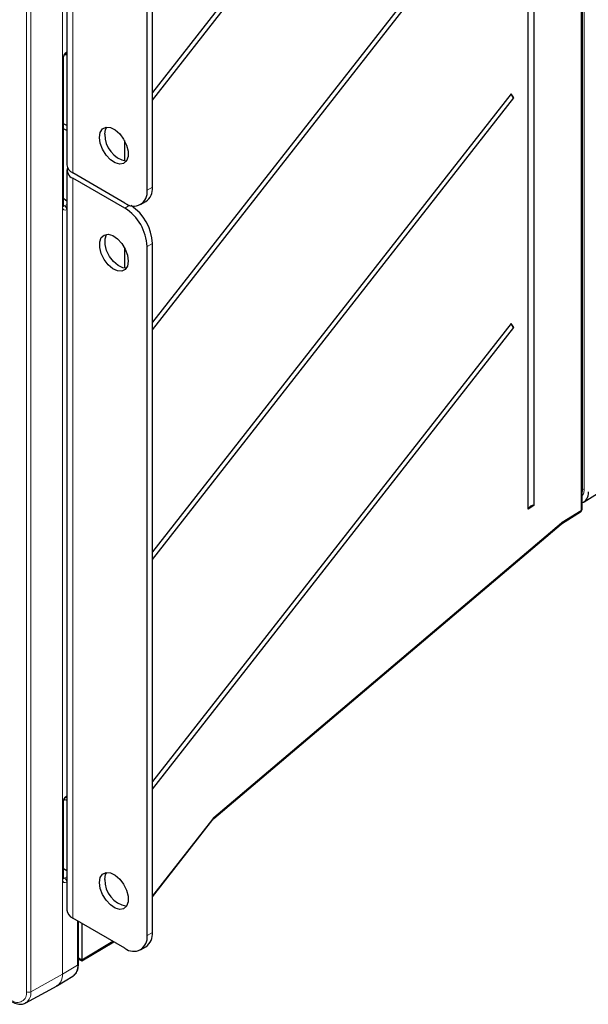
# Paper-space layout 'Blatt2' of a CAD drawing. Header units: millimetres. Extents: x 5 to 418, y 2 to 292.
# Tile 54 of 60: x 307 to 343, y 101 to 164. Entities that reach past the tile are written whole.
import ezdxf

# ---------------------------------------------------------------- set-up
doc = ezdxf.new("R2010")
doc.units = ezdxf.units.MM

psp = doc.layouts.new('Blatt2')

# ---------------------------------------------------------------- linework, layer by layer
at = {"color": 7, "linetype": 'Continuous', "lineweight": 18}
for p, q in [((342.561, 134.321), (342.561, 231.653)), ((342.673, 231.652), (342.673, 134.32)), ((342.481, 132.962), (342.481, 227.561)), ((309.296, 103.293), (309.296, 211.73)), ((309.301, 211.733), (309.301, 103.296)), ((307.001, 102.172), (307.001, 210.608)), ((307.281, 210.607), (307.281, 102.17)), ((309.963, 154.566), (309.963, 201.925)), ((309.581, 162.324), (309.588, 162.328)), ((309.303, 152.384), (309.303, 161.831)), ((309.963, 106.88), (309.963, 154.239)), ((314.715, 153.456), (315.055, 153.652)), ((309.359, 152.516), (309.44, 152.466)), ((309.44, 152.466), (309.588, 152.555)), ((313.301, 152.313), (313.62, 152.497)), ((309.588, 152.228), (309.581, 152.224)), ((315.055, 150.059), (314.715, 149.863)), ((342.561, 134.321), (342.537, 134.307)), ((341.269, 132.212), (342.481, 132.962)), ((318.995, 113.322), (341.216, 132.173)), ((309.581, 114.719), (309.588, 114.724)), ((309.303, 109.353), (309.303, 114.227)), ((315.055, 108.308), (318.913, 113.237)), ((309.359, 109.484), (309.44, 109.434)), ((309.44, 109.434), (309.588, 109.523)), ((309.588, 109.197), (309.581, 109.192)), ((310.273, 103.878), (310.273, 106.701)), ((314.715, 105.77), (315.055, 105.966)), ((310.535, 104.214), (312.522, 105.403)), ((310.33, 104.332), (310.535, 104.214)), ((309.301, 103.296), (310.273, 103.878)), ((307.281, 102.17), (309.296, 103.293))]:
    psp.add_line(p, q, dxfattribs=at)
at = {"color": 7, "linetype": 'Continuous', "lineweight": 25}
for p, q in [((342.537, 133.042), (342.537, 227.641)), ((339.097, 133.063), (339.097, 224.515)), ((339.464, 224.735), (339.464, 133.282)), ((309.588, 202.448), (309.588, 155.088)), ((314.715, 153.456), (314.715, 197.549)), ((315.055, 153.652), (315.055, 197.745)), ((338, 189.034), (315.055, 159.725)), ((315.055, 159.235), (338.18, 188.775)), ((338, 174.337), (315.055, 145.027)), ((315.055, 144.537), (338.18, 174.077)), ((309.54, 162.232), (309.588, 162.261)), ((309.359, 152.465), (309.359, 161.911)), ((338, 159.639), (315.055, 130.329)), ((338.18, 159.379), (338, 159.639)), ((315.055, 129.839), (338.18, 159.379)), ((309.588, 157.602), (309.359, 157.715)), ((309.588, 157.275), (309.359, 157.388)), ((313.264, 156.653), (313.264, 155.328)), ((309.588, 154.762), (309.588, 107.402)), ((313.301, 152.639), (309.963, 154.566)), ((313.301, 152.313), (309.963, 154.239)), ((309.414, 152.915), (309.359, 152.887)), ((314.301, 152.54), (314.64, 152.736)), ((309.359, 152.467), (309.359, 152.465)), ((315.055, 105.966), (315.055, 150.059)), ((313.264, 149.794), (313.264, 148.469)), ((314.715, 105.77), (314.715, 149.863)), ((338, 144.941), (315.055, 115.632)), ((338.18, 144.681), (338, 144.941)), ((315.055, 115.141), (338.18, 144.681)), ((342.674, 133.532), (351.366, 138.906)), ((339.464, 133.282), (339.097, 133.063)), ((341.23, 132.122), (342.442, 132.872)), ((318.98, 113.25), (341.201, 132.101)), ((309.359, 109.433), (309.359, 114.307)), ((309.54, 114.628), (309.588, 114.657)), ((315.055, 108.247), (318.927, 113.194)), ((309.588, 109.916), (309.359, 110.029)), ((309.359, 109.436), (309.359, 109.433)), ((313.301, 104.953), (309.963, 106.88)), ((310.33, 103.958), (310.33, 106.668)), ((310.535, 106.55), (310.535, 104.214)), ((310.534, 104.146), (312.579, 105.37)), ((314.301, 104.854), (314.64, 105.05)), ((310.33, 104.265), (310.534, 104.146)), ((308.979, 102.57), (309.957, 103.162)), ((309.957, 103.162), (309.981, 103.178)), ((306.95, 101.455), (308.954, 102.555)), ((308.939, 102.562), (308.984, 102.592))]:
    psp.add_line(p, q, dxfattribs=at)
at = {"color": 7, "linetype": 'Continuous', "lineweight": 25, "flags": 128}
for points in [[(309.588, 162.121), (309.517, 162.121), (309.447, 162.128)], [(311.674, 156.844), (311.724, 157.16), (311.868, 157.384), (312.091, 157.492), (312.368, 157.473), (312.67, 157.328), (312.963, 157.072), (313.216, 156.735), (313.402, 156.352), (313.501, 155.965), (313.501, 155.615), (313.402, 155.342), (313.216, 155.173), (312.963, 155.128), (312.67, 155.212), (312.368, 155.415), (312.091, 155.715), (311.868, 156.08), (311.724, 156.471), (311.674, 156.844)], [(312.014, 157.04), (312.064, 157.356), (312.136, 157.498)], [(309.359, 152.957), (309.517, 152.826), (309.588, 152.755)], [(313.513, 148.924), (313.463, 148.608), (313.319, 148.384), (313.097, 148.276), (312.819, 148.295), (312.518, 148.441), (312.224, 148.696), (311.971, 149.033), (311.785, 149.416), (311.687, 149.803), (311.687, 150.153), (311.785, 150.427), (311.971, 150.595), (312.224, 150.64), (312.518, 150.556), (312.819, 150.353), (313.097, 150.053), (313.319, 149.688), (313.463, 149.297), (313.513, 148.924)], [(313.391, 148.466), (313.159, 148.491), (312.857, 148.637), (312.564, 148.892), (312.311, 149.229), (312.125, 149.612), (312.026, 149.999), (312.026, 150.349), (312.125, 150.623), (312.136, 150.639)], [(309.588, 114.435), (309.517, 114.435), (309.406, 114.449)], [(311.674, 109.158), (311.724, 109.474), (311.868, 109.698), (312.091, 109.807), (312.368, 109.787), (312.67, 109.642), (312.963, 109.387), (313.216, 109.049), (313.402, 108.666), (313.501, 108.279), (313.501, 107.93), (313.402, 107.656), (313.216, 107.487), (312.963, 107.442), (312.67, 107.526), (312.368, 107.729), (312.091, 108.029), (311.868, 108.394), (311.724, 108.785), (311.674, 109.158)], [(312.014, 109.354), (312.064, 109.67), (312.136, 109.812)], [(306.967, 101.464), (306.96, 101.46), (306.95, 101.455)]]:
    psp.add_lwpolyline(points, dxfattribs=at)
at = {"color": 7, "linetype": 'Continuous', "lineweight": 18, "flags": 128}
psp.add_lwpolyline([(318.913, 113.237), (318.924, 113.219), (318.929, 113.205), (318.928, 113.195), (318.927, 113.194)], dxfattribs=at)
at = {"color": 7, "linetype": 'Continuous', "lineweight": 18}
for centre, radius, start, end in [((309.479, 162.314), 0.102, 307.05361, 5.21424), ((309.26, 161.921), 0.0997, 295.52123, 353.71169), ((309.261, 152.474), 0.0992, 295.44795, 354.57803), ((309.278, 152.209), 0.304, 2.79457, 57.78786), ((342.617, 134.211), 0.123, 62.63358, 117.07778), ((342.383, 132.951), 0.0988, 307.04438, 6.39365), ((342.438, 133.051), 0.099, 295.41688, 354.64734), ((341.149, 132.149), 0.0714, 317.48619, 19.76499), ((341.171, 132.201), 0.0988, 306.91509, 6.40466), ((309.479, 114.71), 0.102, 307.05361, 5.21424), ((309.26, 114.317), 0.0997, 295.52123, 353.71169), ((318.927, 113.298), 0.0714, 317.48619, 19.76499), ((309.261, 109.442), 0.0992, 295.44795, 354.57803), ((309.278, 109.178), 0.304, 2.79457, 57.78786), ((309.468, 103.803), 0.809, 309.40367, 5.28988), ((310.231, 103.967), 0.099, 295.38794, 354.63803), ((308.516, 103.206), 0.785, 303.96781, 6.39374), ((308.489, 103.219), 0.815, 307.98665, 5.41803), ((309.204, 103.458), 0.189, 299.13131, 300.86331), ((306.419, 102.077), 0.59, 230.79671, 9.21404), ((306.502, 102.095), 0.783, 306.45512, 5.55409), ((307.143, 102.446), 0.308, 242.65648, 296.76622)]:
    psp.add_arc(centre, radius, start, end, dxfattribs=at)
at = {"color": 7, "linetype": 'Continuous', "lineweight": 25}
for centre, radius, start, end in [((338.398, 159.749), 0.429, 196.97446, 239.49017), ((313.715, 156.995), 1.701, 178.48053, 259.03326), ((310.2, 155.132), 0.614, 184.06086, 247.26468), ((310.164, 154.768), 0.566, 163.94083, 249.24765), ((313.853, 153.316), 0.873, 230.80014, 9.21061), ((314.103, 153.531), 0.959, 304.05828, 7.25437), ((311.97, 149.915), 3.088, 2.68404, 56.07581), ((311.645, 149.724), 3.073, 2.60599, 57.39866), ((338.398, 145.051), 0.429, 196.97446, 239.49017), ((339.421, 132.937), 0.348, 82.88403, 158.9077), ((342.337, 133.042), 0.2, 301.75396, 0), ((313.715, 109.309), 1.701, 178.48053, 259.03326), ((310.2, 107.446), 0.614, 184.06086, 247.26468), ((314.103, 105.845), 0.959, 304.05828, 7.25437), ((313.853, 105.63), 0.873, 230.80014, 9.21061)]:
    psp.add_arc(centre, radius, start, end, dxfattribs=at)
at = {"color": 7, "linetype": 'Continuous', "lineweight": 18}
for centre, major_axis, ratio, start_param, end_param in [((309.581, 161.997), (0.195, 0.349), 0.567567, 0.777177, 2.347668), ((309.581, 152.551), (0.195, 0.35), 0.566876, 2.348297, 3.918789), ((309.437, 152.631), (0.09, 0.179), 0.555114, 3.080914, 3.895318), ((341.274, 131.888), (0.195, 0.349), 0.566929, 0.794113, 0.986099), ((309.581, 114.393), (0.195, 0.349), 0.567567, 0.777177, 2.347668), ((319.052, 113.037), (0.195, 0.349), 0.566892, 0.985925, 1.300138), ((309.581, 109.519), (0.195, 0.35), 0.566876, 2.348297, 3.918789), ((309.437, 109.599), (0.09, 0.179), 0.555114, 3.080914, 3.895318)]:
    psp.add_ellipse(centre, major_axis=major_axis, ratio=ratio, start_param=start_param, end_param=end_param, dxfattribs=at)
at = {"color": 7, "linetype": 'Continuous', "lineweight": 25}
for centre, major_axis, ratio, start_param, end_param in [((341.962, 134.737), (-0.7, 1.213), 0.577206, 2.976143, 3.92692), ((310.533, 104.378), (-0.002, 0.232), 0.007771, 3.146161, 3.922504)]:
    psp.add_ellipse(centre, major_axis=major_axis, ratio=ratio, start_param=start_param, end_param=end_param, dxfattribs=at)
for points, knots in [([(309.359, 161.911), (309.36, 161.926), (309.362, 161.957), (309.38, 162.022), (309.413, 162.093), (309.457, 162.159), (309.504, 162.208), (309.528, 162.225), (309.54, 162.232)], [0, 0, 0, 0, 0.154651, 0.317676, 0.496642, 0.684526, 0.851647, 1, 1, 1, 1]), ([(309.362, 152.437), (309.362, 152.436), (309.362, 152.436), (309.36, 152.454), (309.359, 152.465)], [0, 0, 0, 0, 0.446443, 1, 1, 1, 1]), ([(342.537, 134.148), (342.54, 134.154), (342.558, 134.191), (342.559, 134.255), (342.56, 134.309), (342.561, 134.321)], [0, 0, 0, 0, 0.134656, 0.819251, 1, 1, 1, 1]), ([(341.201, 132.101), (341.204, 132.103), (341.214, 132.111), (341.223, 132.117), (341.23, 132.122)], [0, 0, 0, 0, 0.250903, 1, 1, 1, 1]), ([(309.359, 114.307), (309.36, 114.322), (309.362, 114.352), (309.38, 114.418), (309.413, 114.489), (309.457, 114.555), (309.504, 114.604), (309.528, 114.62), (309.54, 114.628)], [0, 0, 0, 0, 0.154651, 0.317676, 0.496642, 0.684526, 0.851647, 1, 1, 1, 1]), ([(318.927, 113.194), (318.931, 113.199), (318.949, 113.221), (318.967, 113.237), (318.98, 113.25)], [0, 0, 0, 0, 0.252294, 1, 1, 1, 1]), ([(309.362, 109.405), (309.362, 109.405), (309.362, 109.404), (309.36, 109.423), (309.359, 109.433)], [0, 0, 0, 0, 0.446443, 1, 1, 1, 1]), ([(309.977, 103.195), (310.02, 103.221), (310.146, 103.295), (310.268, 103.526), (310.325, 103.767), (310.329, 103.921), (310.33, 103.958)], [0, 0, 0, 0, 0.181897, 0.528623, 0.885448, 1, 1, 1, 1]), ([(306.087, 101.529), (306.146, 101.497), (306.319, 101.407), (306.589, 101.358), (306.837, 101.381), (306.936, 101.458), (306.962, 101.479)], [0, 0, 0, 0, 0.195892, 0.569203, 0.886099, 1, 1, 1, 1])]:
    psp.add_open_spline(points, degree=3, knots=knots, dxfattribs=at)
at = {"color": 7, "linetype": 'Continuous', "lineweight": 18}
psp.add_open_spline([(342.673, 134.32), (342.669, 134.264), (342.66, 134.12), (342.611, 133.98), (342.548, 133.937), (342.537, 133.93)], degree=3, knots=[0, 0, 0, 0, 0.353265, 0.892141, 1, 1, 1, 1], dxfattribs=at)

doc.saveas('drawing.dxf')
